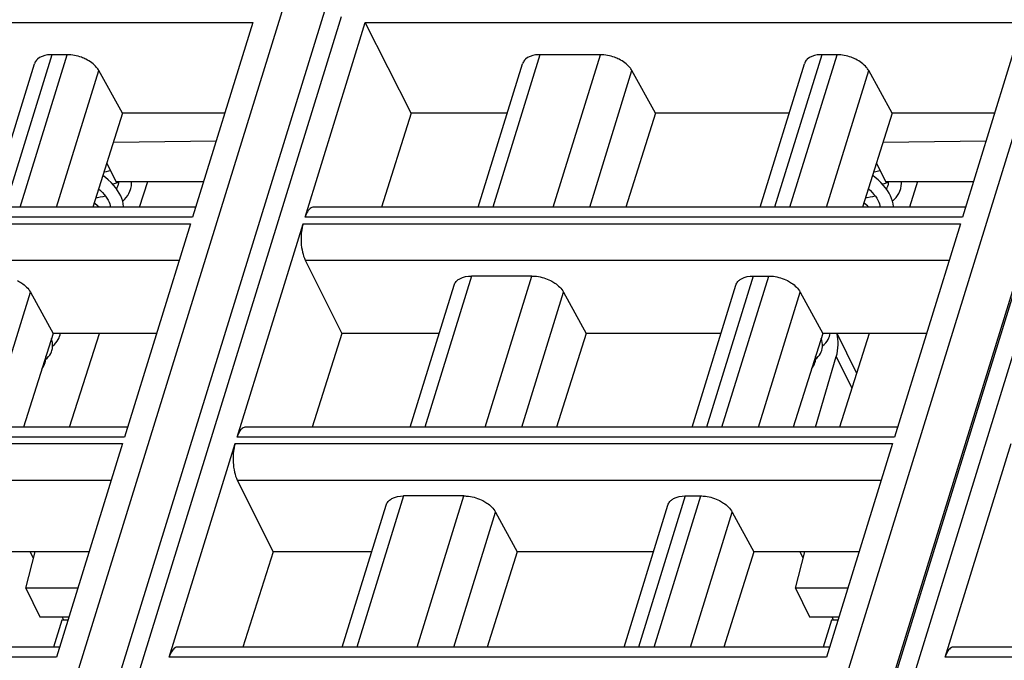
# Model space of a CAD drawing. Header units: millimetres. Extents: x 0 to 420, y 0 to 297.
# Tile 33 of 124: x 148 to 163, y 83 to 92. Entities that reach past the tile are written whole.
import ezdxf

# ---------------------------------------------------------------- set-up
doc = ezdxf.new("R2010")
doc.units = ezdxf.units.MM
doc.header["$LTSCALE"] = 23.1
doc.layers.get('0').update_dxf_attribs({"linetype": 'CONTINUOUS'})
doc.layers.add('1', color=7, linetype='CONTINUOUS')

msp = doc.modelspace()

# ---------------------------------------------------------------- linework, layer by layer
at = {"color": 9, "linetype": 'CONTINUOUS'}
for p, q in [((143.51574, 65.81798), (152.77478, 95.78024)), ((155.16717, 65.81798), (164.4262, 95.78024)), ((164.14256, 92.56773), (155.78022, 65.50718)), ((152.6512, 92.39979), (144.4368, 65.81798)), ((164.39561, 92.39979), (156.18121, 65.81798)), ((148.27262, 91.82735), (147.55901, 89.51811)), ((147.79222, 89.51811), (148.50583, 91.82735)), ((155.65953, 91.82735), (154.94592, 89.51811)), ((155.86071, 89.51811), (156.57432, 91.82735)), ((159.92404, 91.82735), (159.21043, 89.51811)), ((159.44364, 89.51811), (160.15725, 91.82735)), ((148.34473, 89.51811), (148.98371, 91.58588)), ((156.41322, 89.51811), (157.05221, 91.58588)), ((159.99615, 89.51811), (160.63514, 91.58588)), ((140.42362, 89.26883), (150.37122, 89.26883)), ((150.40149, 89.36675), (140.45388, 89.36675)), ((152.07504, 89.26883), (162.02265, 89.26883)), ((162.05291, 89.36675), (152.1053, 89.36675)), ((140.45588, 88.718), (150.20101, 88.718)), ((152.10731, 88.718), (161.85243, 88.718)), ((154.6242, 88.47702), (153.91714, 86.18897)), ((154.83193, 86.18897), (155.53899, 88.47702)), ((158.88871, 88.47702), (158.18165, 86.18897)), ((158.41486, 86.18897), (159.12192, 88.47702)), ((147.31594, 86.18897), (147.94759, 88.23299)), ((155.38444, 86.18897), (156.01609, 88.23299)), ((158.96736, 86.18897), (159.59902, 88.23299)), ((160.14493, 87.25654), (160.37911, 86.77933)), ((149.3727, 86.03761), (139.4251, 86.03761)), ((161.02413, 86.03761), (151.07652, 86.03761)), ((139.39484, 85.93969), (149.34244, 85.93969)), ((151.04626, 85.93969), (160.99386, 85.93969)), ((139.4271, 85.38886), (149.17222, 85.38886)), ((151.07852, 85.38886), (160.82365, 85.38886)), ((153.59542, 85.14788), (152.88836, 82.85983)), ((153.80315, 82.85983), (154.51021, 85.14788)), ((157.85993, 85.14788), (157.15287, 82.85983)), ((157.38607, 82.85983), (158.09313, 85.14788)), ((154.35566, 82.85983), (154.98731, 84.90385)), ((157.93858, 82.85983), (158.57023, 84.90385)), ((148.34392, 82.70847), (138.39632, 82.70847)), ((159.99534, 82.70847), (150.04774, 82.70847)), ((171.73975, 82.70847), (161.79214, 82.70847))]:
    msp.add_line(p, q, dxfattribs=at)
at = {"color": 7, "linetype": 'CONTINUOUS'}
for p, q in [((144.11162, 65.6548), (152.42451, 92.55534)), ((155.85602, 65.6548), (164.16108, 92.52999)), ((141.36467, 92.31408), (151.31228, 92.31408)), ((151.31228, 92.31408), (150.40149, 89.36675)), ((152.1053, 89.36675), (153.01609, 92.31408)), ((153.71108, 90.94216), (153.01609, 92.31408)), ((153.01609, 92.31408), (162.9637, 92.31408)), ((162.9637, 92.31408), (162.05291, 89.36675)), ((148.50583, 91.82735), (148.27262, 91.82735)), ((156.57432, 91.82735), (155.65953, 91.82735)), ((160.15725, 91.82735), (159.92404, 91.82735)), ((147.3392, 89.51811), (148.01069, 91.69106)), ((154.72611, 89.51811), (155.3976, 91.69106)), ((158.99062, 89.51811), (159.66212, 91.69106)), ((149.34179, 90.94216), (148.98371, 91.58588)), ((157.41028, 90.94216), (157.05221, 91.58588)), ((160.99321, 90.94216), (160.63514, 91.58588)), ((149.34179, 90.94216), (148.89275, 89.51811)), ((150.88832, 90.94216), (149.34179, 90.94216)), ((153.71108, 90.94216), (153.26256, 89.51811)), ((155.16617, 90.94216), (153.71108, 90.94216)), ((157.41028, 90.94216), (156.96125, 89.51811)), ((159.43069, 90.94216), (157.41028, 90.94216)), ((160.99321, 90.94216), (160.54418, 89.51811)), ((162.53975, 90.94216), (160.99321, 90.94216)), ((149.20406, 90.50535), (150.75903, 90.52378)), ((160.85548, 90.50535), (162.41046, 90.52378)), ((149.10314, 90.18531), (149.23895, 89.90855)), ((160.75456, 90.18531), (160.89037, 89.90855)), ((149.20532, 89.85424), (149.16815, 89.89385)), ((149.23895, 89.90855), (150.56891, 89.90855)), ((149.59958, 89.51811), (149.72387, 89.90855)), ((160.85674, 89.85424), (160.81957, 89.89385)), ((160.89037, 89.90855), (162.22034, 89.90855)), ((161.37527, 89.90855), (161.25097, 89.51811)), ((149.27302, 89.84581), (149.26859, 89.83314)), ((149.27674, 89.86056), (149.27254, 89.84425)), ((160.92444, 89.84581), (160.92002, 89.83314)), ((160.92816, 89.86056), (160.92396, 89.84425)), ((150.44826, 89.51811), (140.58077, 89.51811)), ((162.09968, 89.51811), (152.23219, 89.51811)), ((150.37122, 89.26883), (149.3727, 86.03761)), ((151.07652, 86.03761), (152.07504, 89.26883)), ((162.02265, 89.26883), (161.02413, 86.03761)), ((152.10731, 88.718), (152.66064, 87.60702)), ((155.53899, 88.47702), (154.62419, 88.47702)), ((158.88871, 88.47702), (159.12192, 88.47702)), ((147.94759, 88.23299), (148.29015, 87.60702)), ((153.69733, 86.18897), (154.36183, 88.33929)), ((156.01609, 88.23299), (156.35864, 87.60702)), ((157.96184, 86.18897), (158.62634, 88.33929)), ((159.59902, 88.23299), (159.94157, 87.60702)), ((148.29015, 87.60702), (147.843, 86.18897)), ((149.85769, 87.60702), (148.29015, 87.60702)), ((148.53981, 86.18897), (148.99122, 87.60702)), ((152.66064, 87.60702), (152.21401, 86.18897)), ((154.13554, 87.60702), (152.66064, 87.60702)), ((156.35864, 87.60702), (155.9115, 86.18897)), ((158.40005, 87.60702), (156.35864, 87.60702)), ((159.94157, 87.60702), (159.49442, 86.18897)), ((161.50911, 87.60702), (159.94157, 87.60702)), ((160.45286, 87.01099), (160.16037, 87.60702)), ((160.6426, 87.60702), (160.19117, 86.18897)), ((159.83178, 86.18897), (160.14493, 87.25654)), ((149.41948, 86.18897), (139.55198, 86.18897)), ((161.0709, 86.18897), (151.20341, 86.18897)), ((149.34244, 85.93969), (148.34392, 82.70847)), ((150.04774, 82.70847), (151.04626, 85.93969)), ((160.99386, 85.93969), (159.99534, 82.70847)), ((161.79214, 82.70847), (162.79066, 85.93969)), ((151.07852, 85.38886), (151.61975, 84.3022)), ((154.5102, 85.14788), (153.5954, 85.14788)), ((157.85993, 85.14788), (158.09313, 85.14788)), ((152.66855, 82.85983), (153.33304, 85.01015)), ((156.93306, 82.85983), (157.59756, 85.01015)), ((154.98731, 84.90385), (155.31655, 84.3022)), ((158.57023, 84.90385), (158.89948, 84.3022)), ((148.83642, 84.3022), (147.24806, 84.3022)), ((147.87654, 83.74999), (148.01885, 84.3022)), ((147.99335, 84.20323), (147.94478, 84.3022)), ((151.61975, 84.3022), (151.16546, 82.85983)), ((153.11427, 84.3022), (151.61975, 84.3022)), ((155.31655, 84.3022), (154.86174, 82.85983)), ((157.37878, 84.3022), (155.31655, 84.3022)), ((158.89948, 84.3022), (158.44467, 82.85983)), ((160.48784, 84.3022), (158.89948, 84.3022)), ((159.52789, 83.74998), (159.6702, 84.3022)), ((159.64472, 84.20333), (159.5962, 84.3022)), ((148.66577, 83.74999), (147.87654, 83.74999)), ((147.87669, 83.74999), (148.09002, 83.31528)), ((160.3172, 83.74999), (159.52789, 83.74998)), ((159.52789, 83.74998), (159.74121, 83.31528)), ((148.08986, 83.31528), (148.53144, 83.31528)), ((148.45262, 83.26732), (148.42909, 83.31528)), ((159.74121, 83.31528), (160.18286, 83.31528)), ((160.10404, 83.26732), (160.08051, 83.31528)), ((148.4213, 83.26732), (148.29538, 82.85983)), ((148.51662, 83.26732), (148.4213, 83.26732)), ((160.07272, 83.26732), (159.9468, 82.85983)), ((160.16804, 83.26732), (160.07272, 83.26732)), ((148.3907, 82.85983), (138.5232, 82.85983)), ((160.04212, 82.85983), (150.17462, 82.85983)), ((171.78652, 82.85983), (161.91903, 82.85983))]:
    msp.add_line(p, q, dxfattribs=at)
for points in [[(149.16047, 90.06849), (149.13206, 90.06182), (149.09301, 90.05483), (149.0607, 90.05072)], [(160.81189, 90.06849), (160.78348, 90.06182), (160.74443, 90.05483), (160.71212, 90.05072)], [(149.16815, 89.89385), (149.12716, 89.93271), (149.08276, 89.9704), (149.04457, 89.99957)], [(149.19015, 89.8704), (149.22082, 89.87765), (149.26512, 89.89078), (149.27962, 89.89604)], [(149.27941, 89.90855), (149.27981, 89.88497), (149.27674, 89.86056)], [(149.46363, 89.78524), (149.46887, 89.80384), (149.47617, 89.84101), (149.4796, 89.87972), (149.47913, 89.90855)], [(160.81957, 89.89385), (160.77858, 89.93271), (160.73418, 89.9704), (160.69599, 89.99957)], [(160.84158, 89.8704), (160.87225, 89.87765), (160.91655, 89.89078), (160.93104, 89.89604)], [(160.93083, 89.90855), (160.93123, 89.88497), (160.92816, 89.86056)], [(161.11505, 89.78524), (161.12029, 89.80384), (161.12759, 89.84101), (161.13102, 89.87972), (161.13055, 89.90855)], [(148.98034, 89.79586), (149.00892, 89.77025), (149.03777, 89.74157), (149.0637, 89.71273), (149.0868, 89.68368), (149.10694, 89.65456), (149.12392, 89.62565), (149.13763, 89.59719), (149.14792, 89.56958), (149.15484, 89.54295), (149.15832, 89.51811)], [(149.35813, 89.51811), (149.35801, 89.5268), (149.35333, 89.56744), (149.34447, 89.60852), (149.33147, 89.64978), (149.31431, 89.69118), (149.29307, 89.73244), (149.26781, 89.77344), (149.23853, 89.81409), (149.20532, 89.85424)], [(149.26859, 89.83314), (149.25841, 89.81201), (149.24961, 89.7987)], [(149.34451, 89.60837), (149.37192, 89.63396), (149.39823, 89.66361), (149.42092, 89.69486), (149.43994, 89.7275), (149.45515, 89.76108), (149.46383, 89.78587)], [(160.63176, 89.79586), (160.66034, 89.77025), (160.68919, 89.74157), (160.71512, 89.71273), (160.73823, 89.68368), (160.75836, 89.65456), (160.77534, 89.62565), (160.78905, 89.59719), (160.79934, 89.56958), (160.80627, 89.54295), (160.80975, 89.51811)], [(161.00955, 89.51811), (161.00943, 89.5268), (161.00475, 89.56744), (160.9959, 89.60852), (160.98289, 89.64978), (160.96573, 89.69118), (160.94449, 89.73244), (160.91923, 89.77344), (160.88995, 89.81409), (160.85674, 89.85424)], [(160.92002, 89.83314), (160.90983, 89.81201), (160.90103, 89.7987)], [(160.99593, 89.60837), (161.02335, 89.63396), (161.04965, 89.66361), (161.07234, 89.69486), (161.09136, 89.7275), (161.10657, 89.76108), (161.11525, 89.78587)], [(148.9881, 89.51811), (148.96516, 89.53921), (148.92223, 89.57465), (148.9128, 89.58167)], [(149.08243, 89.68918), (149.07896, 89.68793), (149.04316, 89.67758), (149.00449, 89.66884), (148.96312, 89.66187), (148.93714, 89.65886)], [(160.63952, 89.51811), (160.61658, 89.53921), (160.57365, 89.57465), (160.56422, 89.58167)], [(160.73385, 89.68918), (160.73038, 89.68793), (160.69458, 89.67758), (160.65591, 89.66884), (160.61454, 89.66187), (160.58856, 89.65886)], [(148.27355, 87.35012), (148.28034, 87.3774), (148.28418, 87.40685), (148.28457, 87.43821), (148.28123, 87.47025), (148.27412, 87.50269), (148.26542, 87.52862)], [(148.28432, 87.41833), (148.28658, 87.41988), (148.31187, 87.44111), (148.33412, 87.46402), (148.35329, 87.48846), (148.36931, 87.51423), (148.38195, 87.54066), (148.38997, 87.56298)], [(148.38994, 87.56286), (148.39629, 87.58769), (148.39918, 87.60702)], [(159.92497, 87.35012), (159.93177, 87.3774), (159.9356, 87.40685), (159.93599, 87.43821), (159.93265, 87.47025), (159.92554, 87.50269), (159.91684, 87.52862)], [(159.93574, 87.41833), (159.93801, 87.41988), (159.96329, 87.44111), (159.98554, 87.46402), (160.00471, 87.48846), (160.02073, 87.51423), (160.03337, 87.54066), (160.04139, 87.56298)], [(160.04136, 87.56286), (160.04771, 87.58769), (160.0506, 87.60702)], [(148.1814, 87.21904), (148.19949, 87.23427), (148.221, 87.25658), (148.23946, 87.28036), (148.25478, 87.3054), (148.26669, 87.33081), (148.27361, 87.35032)], [(159.83282, 87.21904), (159.85091, 87.23427), (159.87242, 87.25658), (159.89088, 87.28036), (159.9062, 87.3054), (159.91811, 87.33081), (159.92504, 87.35032)], [(148.17126, 87.16321), (148.17747, 87.18779), (148.18132, 87.21571), (148.18197, 87.24552), (148.18063, 87.25971)], [(159.82268, 87.16321), (159.82889, 87.18779), (159.83275, 87.21571), (159.83339, 87.24552), (159.83205, 87.25971)], [(148.12277, 87.07622), (148.13446, 87.09043), (148.15059, 87.11542), (148.16314, 87.14094), (148.17133, 87.16344)], [(159.77419, 87.07622), (159.78588, 87.09043), (159.80201, 87.11542), (159.81456, 87.14094), (159.82275, 87.16344)]]:
    msp.add_lwpolyline(points, dxfattribs=at)
for points, knots in [([(148.27262, 91.82735), (148.25036, 91.82735), (148.17343, 91.82259), (148.09359, 91.79552), (148.05323, 91.75762)], [0, 0, 0, 0, 0.28674265, 1, 1, 1, 1]), ([(148.78896, 91.75762), (148.76683, 91.7688), (148.67719, 91.80764), (148.5787, 91.82735), (148.50583, 91.82735)], [0, 0, 0, 0, 0.25386908, 1, 1, 1, 1]), ([(155.65953, 91.82735), (155.63727, 91.82735), (155.56034, 91.82259), (155.4805, 91.79552), (155.44014, 91.75762)], [0, 0, 0, 0, 0.28674265, 1, 1, 1, 1]), ([(156.85746, 91.75762), (156.83533, 91.7688), (156.74569, 91.80764), (156.6472, 91.82735), (156.57432, 91.82735)], [0, 0, 0, 0, 0.25386908, 1, 1, 1, 1]), ([(159.92404, 91.82735), (159.90178, 91.82735), (159.82485, 91.82259), (159.74501, 91.79552), (159.70465, 91.75762)], [0, 0, 0, 0, 0.28674265, 1, 1, 1, 1]), ([(160.44038, 91.75762), (160.41825, 91.7688), (160.32862, 91.80764), (160.23012, 91.82735), (160.15725, 91.82735)], [0, 0, 0, 0, 0.25386908, 1, 1, 1, 1]), ([(148.05323, 91.75762), (148.04821, 91.75291), (148.02994, 91.73371), (148.01647, 91.70981), (148.01068, 91.69107)], [0, 0, 0, 0, 0.2596683, 1, 1, 1, 1]), ([(148.98371, 91.58588), (148.97426, 91.60286), (148.92365, 91.67457), (148.84952, 91.72702), (148.78896, 91.75762)], [0, 0, 0, 0, 0.22267824, 1, 1, 1, 1]), ([(155.44014, 91.75762), (155.43512, 91.75291), (155.41685, 91.73371), (155.40338, 91.70981), (155.39758, 91.69107)], [0, 0, 0, 0, 0.2596683, 1, 1, 1, 1]), ([(157.05221, 91.58588), (157.04276, 91.60286), (156.99214, 91.67457), (156.91801, 91.72702), (156.85746, 91.75762)], [0, 0, 0, 0, 0.22267824, 1, 1, 1, 1]), ([(159.70465, 91.75762), (159.69963, 91.75291), (159.68136, 91.73371), (159.66789, 91.70981), (159.6621, 91.69107)], [0, 0, 0, 0, 0.2596683, 1, 1, 1, 1]), ([(160.63514, 91.58588), (160.62569, 91.60286), (160.57507, 91.67457), (160.50094, 91.72702), (160.44038, 91.75762)], [0, 0, 0, 0, 0.22267824, 1, 1, 1, 1]), ([(152.18247, 89.4994), (152.16471, 89.48562), (152.13293, 89.44294), (152.11393, 89.39466), (152.1053, 89.36675)], [0, 0, 0, 0, 0.43482843, 1, 1, 1, 1]), ([(152.07504, 89.26883), (152.06855, 89.24783), (152.04591, 89.15437), (152.0412, 89.05705), (152.04553, 88.98312)], [0, 0, 0, 0, 0.22881463, 1, 1, 1, 1]), ([(152.04553, 88.98312), (152.0484, 88.93414), (152.06053, 88.84345), (152.08854, 88.75568), (152.10731, 88.718)], [0, 0, 0, 0, 0.53816872, 1, 1, 1, 1]), ([(147.75341, 88.40654), (147.77488, 88.39556), (147.85009, 88.35146), (147.91719, 88.28855), (147.9476, 88.23298)], [0, 0, 0, 0, 0.27579327, 1, 1, 1, 1]), ([(154.36182, 88.33929), (154.36767, 88.35821), (154.38118, 88.38235), (154.39954, 88.40178), (154.40457, 88.40654)], [0, 0, 0, 0, 0.7407559, 1, 1, 1, 1]), ([(154.40457, 88.40654), (154.41691, 88.41821), (154.48121, 88.46379), (154.5632, 88.47702), (154.62419, 88.47702)], [0, 0, 0, 0, 0.21777869, 1, 1, 1, 1]), ([(155.53899, 88.47702), (155.56263, 88.47702), (155.66023, 88.47033), (155.75598, 88.44026), (155.8219, 88.40654)], [0, 0, 0, 0, 0.24204309, 1, 1, 1, 1]), ([(155.8219, 88.40654), (155.84338, 88.39556), (155.91858, 88.35146), (155.98569, 88.28855), (156.01609, 88.23298)], [0, 0, 0, 0, 0.27579327, 1, 1, 1, 1]), ([(158.62634, 88.33929), (158.63218, 88.35821), (158.64569, 88.38235), (158.66405, 88.40178), (158.66909, 88.40654)], [0, 0, 0, 0, 0.7407559, 1, 1, 1, 1]), ([(158.66909, 88.40654), (158.68142, 88.41821), (158.74572, 88.46379), (158.82771, 88.47702), (158.8887, 88.47702)], [0, 0, 0, 0, 0.21777869, 1, 1, 1, 1]), ([(159.12191, 88.47702), (159.14556, 88.47702), (159.24316, 88.47033), (159.33891, 88.44026), (159.40483, 88.40654)], [0, 0, 0, 0, 0.24204309, 1, 1, 1, 1]), ([(159.40483, 88.40654), (159.4263, 88.39556), (159.50151, 88.35146), (159.56862, 88.28855), (159.59902, 88.23298)], [0, 0, 0, 0, 0.27579327, 1, 1, 1, 1]), ([(160.14457, 87.25514), (160.16177, 87.31377), (160.1818, 87.43224), (160.16727, 87.55209), (160.15125, 87.60733)], [0, 0, 0, 0, 0.51513355, 1, 1, 1, 1]), ([(151.15368, 86.17026), (151.13593, 86.15648), (151.10415, 86.1138), (151.08515, 86.06552), (151.07652, 86.03761)], [0, 0, 0, 0, 0.43482843, 1, 1, 1, 1]), ([(151.04626, 85.93969), (151.03977, 85.91869), (151.01713, 85.82523), (151.01242, 85.72791), (151.01675, 85.65398)], [0, 0, 0, 0, 0.22881463, 1, 1, 1, 1]), ([(151.01675, 85.65398), (151.01962, 85.605), (151.03175, 85.51431), (151.05975, 85.42654), (151.07852, 85.38886)], [0, 0, 0, 0, 0.53816872, 1, 1, 1, 1]), ([(153.37579, 85.07741), (153.38813, 85.08907), (153.45242, 85.13465), (153.53441, 85.14788), (153.5954, 85.14788)], [0, 0, 0, 0, 0.21777869, 1, 1, 1, 1]), ([(154.5102, 85.14788), (154.53385, 85.14788), (154.63145, 85.14119), (154.7272, 85.11112), (154.79312, 85.0774)], [0, 0, 0, 0, 0.24204309, 1, 1, 1, 1]), ([(157.6403, 85.07741), (157.65264, 85.08907), (157.71694, 85.13465), (157.79893, 85.14788), (157.85992, 85.14788)], [0, 0, 0, 0, 0.21777869, 1, 1, 1, 1]), ([(158.09313, 85.14788), (158.11678, 85.14788), (158.21437, 85.14119), (158.31013, 85.11112), (158.37605, 85.0774)], [0, 0, 0, 0, 0.24204309, 1, 1, 1, 1]), ([(153.33304, 85.01015), (153.33889, 85.02907), (153.3524, 85.05321), (153.37076, 85.07264), (153.37579, 85.07741)], [0, 0, 0, 0, 0.7407559, 1, 1, 1, 1]), ([(154.79312, 85.0774), (154.81459, 85.06642), (154.8898, 85.02232), (154.95691, 84.95941), (154.98731, 84.90384)], [0, 0, 0, 0, 0.27579327, 1, 1, 1, 1]), ([(157.59755, 85.01015), (157.6034, 85.02907), (157.61691, 85.05321), (157.63527, 85.07264), (157.6403, 85.07741)], [0, 0, 0, 0, 0.7407559, 1, 1, 1, 1]), ([(158.37605, 85.0774), (158.39752, 85.06642), (158.47272, 85.02232), (158.53983, 84.95941), (158.57024, 84.90384)], [0, 0, 0, 0, 0.27579327, 1, 1, 1, 1]), ([(150.1249, 82.84112), (150.10715, 82.82734), (150.07537, 82.78467), (150.05636, 82.73638), (150.04774, 82.70847)], [0, 0, 0, 0, 0.43482843, 1, 1, 1, 1]), ([(161.86931, 82.84112), (161.85155, 82.82734), (161.81977, 82.78467), (161.80077, 82.73638), (161.79214, 82.70847)], [0, 0, 0, 0, 0.43482843, 1, 1, 1, 1])]:
    msp.add_open_spline(points, degree=3, knots=knots, dxfattribs=at)
for points in [[(152.20971, 89.51439), (152.19988, 89.51112), (152.19065, 89.50576), (152.18247, 89.4994)], [(152.23219, 89.5181), (152.22459, 89.5181), (152.21691, 89.51679), (152.20971, 89.51439)], [(151.18093, 86.18525), (151.17109, 86.18198), (151.16187, 86.17662), (151.15368, 86.17026)], [(151.20341, 86.18896), (151.19581, 86.18896), (151.18813, 86.18765), (151.18093, 86.18525)], [(150.17462, 82.85982), (150.16703, 82.85982), (150.15935, 82.85852), (150.15214, 82.85611)], [(161.91903, 82.85982), (161.91143, 82.85982), (161.90375, 82.85852), (161.89655, 82.85611)], [(150.15214, 82.85611), (150.14231, 82.85284), (150.13309, 82.84748), (150.1249, 82.84112)], [(161.89655, 82.85611), (161.88671, 82.85284), (161.87749, 82.84748), (161.86931, 82.84112)]]:
    msp.add_open_spline(points, degree=3, dxfattribs=at)
at = {"layer": '1', "color": 1, "linetype": 'CONTINUOUS'}
for p, q in [((147.99335, 84.20323), (147.94478, 84.3022)), ((159.64472, 84.20333), (159.5962, 84.3022)), ((148.45262, 83.26732), (148.42909, 83.31528)), ((160.10404, 83.26732), (160.08051, 83.31528))]:
    msp.add_line(p, q, dxfattribs=at)

doc.saveas('drawing.dxf')
